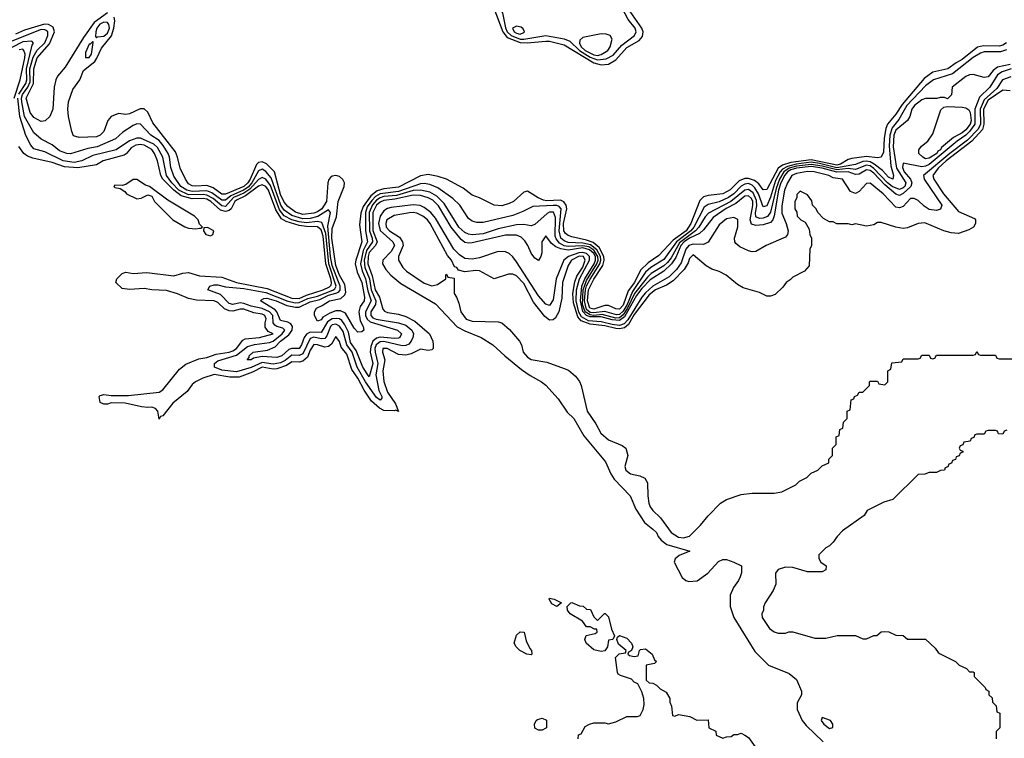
# Model space of a CAD drawing. Header units: inches. Extents: x 2668334 to 2765628, y 828034 to 955234.
# Tile 161 of 218: x 2680654 to 2685998, y 906033 to 909937. Entities that reach past the tile are written whole.
import ezdxf

# ---------------------------------------------------------------- set-up
doc = ezdxf.new("R2010")
doc.units = ezdxf.units.IN
doc.header["$MEASUREMENT"] = 0
doc.layers.add('C6980', color=7, linetype='Continuous')

msp = doc.modelspace()

# ---------------------------------------------------------------- linework, layer by layer
at = {"layer": 'C6980', "color": 4}
for points, elevation in [([(2683226.8, 910000), (2683275.4, 909870), (2683299.2, 909839.2), (2683370, 909812.8), (2683408.9, 909811.1), (2683510, 909820.9), (2683530, 909819.8), (2683610, 909800.2), (2683770, 909702.1), (2683810, 909691.5), (2683850, 909695.2), (2683890, 909718.6), (2683950, 909786.2), (2684016.5, 909823.5), (2684035, 909845), (2684037.4, 909870), (2684030.5, 909890.5), (2683954.5, 910000)], 4), ([(2683259.9, 910000), (2683274, 909974), (2683290, 909893), (2683299.8, 909870), (2683320.7, 909850), (2683370, 909831.2), (2683390, 909830.8), (2683510, 909850.2), (2683610, 909832.4), (2683639.3, 909819.3), (2683692.2, 909770), (2683750, 909734), (2683790, 909719), (2683836.7, 909723.3), (2683875.7, 909744.3), (2683921.9, 909798.1), (2683991, 909850), (2683999.8, 909870), (2683994.8, 909890), (2683957.5, 909937.5), (2683923.5, 910000)], 8), ([(2681130, 909973.5), (2681058, 909922), (2680999.4, 909840.6), (2680900.9, 909679.1), (2680859.5, 909630), (2680848.9, 909610), (2680841.1, 909570), (2680833.4, 909450), (2680817.3, 909410), (2680792.3, 909387.7), (2680770, 909383.7), (2680730, 909406), (2680710, 909433.2), (2680689.1, 909510), (2680728.8, 909590), (2680729.4, 909670), (2680747.6, 909730), (2680815.1, 909804.9), (2680842, 909870), (2680835.7, 909895.7), (2680810, 909909.8), (2680788, 909912), (2680680.5, 909879.5), (2680630, 909858.2)], 4), ([(2686010, 909811.8), (2685990, 909798.2), (2685970, 909792.4), (2685884.8, 909795.2), (2685852.7, 909787.3), (2685770, 909720.8), (2685737.1, 909702.9), (2685692.2, 909670), (2685610, 909651.8), (2685563, 909617), (2685444.6, 909475.4), (2685410, 909423.9), (2685364.4, 909370), (2685354.9, 909345.1), (2685347.1, 909292.9), (2685343.1, 909216.9), (2685330.3, 909189.7), (2685310, 909186), (2685250, 909194), (2685170, 909182), (2685150, 909176.4), (2685110, 909151.7), (2685090, 909147.3), (2684950, 909176.2), (2684839.2, 909160.8), (2684793.6, 909146.4), (2684770.1, 909129.9), (2684710, 909015.1), (2684690, 909012), (2684665.4, 909045.4), (2684643.2, 909063.2), (2684610, 909074.1), (2684590, 909073.6), (2684558.4, 909061.6), (2684510, 909012.4), (2684470.4, 908990), (2684390, 908981.7), (2684366.2, 908973.8), (2684345.2, 908954.8), (2684297.6, 908830), (2684271.9, 908790), (2684200.1, 908739.9), (2684123.4, 908656.6), (2684064.6, 908615.4), (2684023.8, 908576.2), (2683991.4, 908510), (2683956.8, 908463.2), (2683930, 908385.8), (2683910, 908365), (2683890, 908365.3), (2683850, 908383.5), (2683830, 908384.8), (2683770, 908364.5), (2683748, 908370), (2683736.1, 908410), (2683742, 908470), (2683770, 908527.7), (2683818.8, 908601.2), (2683825.7, 908630), (2683824.2, 908650), (2683798.6, 908698.6), (2683766.5, 908726.5), (2683730, 908739.9), (2683650, 908757.2), (2683630, 908764.2), (2683615.7, 908775.7), (2683607.7, 908790), (2683605, 908830), (2683623.4, 908910), (2683620.7, 908930), (2683607.9, 908947.9), (2683590, 908956), (2683512.9, 908952.9), (2683496.3, 908956.3), (2683468.5, 908968.5), (2683410, 909005.6), (2683390, 909000.7), (2683334, 908950), (2683310, 908938.4), (2683270, 908926), (2683230, 908929.6), (2683150, 908969.4), (2683110, 908983.7), (2683061, 909021), (2682969.7, 909069.7), (2682925.6, 909085.6), (2682870, 909096), (2682830, 909087.7), (2682710, 909026.4), (2682630, 909017.4), (2682593.2, 909006.8), (2682560, 908980), (2682517.8, 908922.2), (2682506, 908886), (2682497.3, 908822.7), (2682511, 908730), (2682477.5, 908630), (2682475.4, 908610), (2682485.8, 908565.8), (2682510.1, 908510), (2682525.7, 908430), (2682523.1, 908410), (2682501.6, 908378.4), (2682495.3, 908350), (2682500.9, 908300.9), (2682517.3, 908270), (2682522, 908250), (2682510, 908242), (2682490, 908239), (2682470, 908261.2), (2682423, 908343), (2682395.9, 908355.9), (2682370, 908354.5), (2682336.7, 908343.3), (2682299.5, 908320.5), (2682290, 908306.6), (2682270, 908299), (2682253.2, 908330), (2682253.2, 908350), (2682264, 908370), (2682296.3, 908383.7), (2682336, 908410), (2682397, 908423), (2682418.6, 908441.4), (2682423.3, 908456.7), (2682418.5, 908498.5), (2682390, 908549.8), (2682370, 908600.7), (2682347.6, 908750), (2682350, 908802.8), (2682373.5, 908866.5), (2682382.5, 908950), (2682414.6, 909030), (2682416.5, 909050), (2682408.5, 909068.5), (2682390, 909084.8), (2682370, 909090.7), (2682350, 909086.4), (2682340.7, 909079.2), (2682331.6, 909068.4), (2682325.8, 909050), (2682318.5, 908950), (2682293.5, 908910), (2682270, 908892.2), (2682250, 908884.9), (2682190, 908878.3), (2682150, 908890.9), (2682110, 908922.7), (2682090, 908944.8), (2682070, 908986.3), (2682036.1, 909110), (2681993, 909153), (2681970, 909165.5), (2681950, 909161.2), (2681938.8, 909150), (2681903.9, 909070), (2681891.2, 909050), (2681870.1, 909030), (2681770, 908989), (2681750, 908989.8), (2681702.9, 909022.9), (2681670, 909036.8), (2681610, 909032.3), (2681590, 909034.3), (2681570, 909044.7), (2681553, 909070), (2681524.7, 909130), (2681511, 909190), (2681498.7, 909218.7), (2681376.9, 909376.9), (2681350, 909435.1), (2681330, 909451.6), (2681307.2, 909452.8), (2681250, 909424.7), (2681230, 909421.3), (2681190, 909426.6), (2681150, 909411.2), (2681132.2, 909390), (2681110.4, 909330), (2681090.5, 909310), (2681070, 909300.5), (2680975.9, 909295.9), (2680945.6, 909305.6), (2680936, 909330), (2680919.3, 909410), (2680914.5, 909450), (2680918.4, 909490), (2680942.2, 909557.7), (2680979.6, 909610), (2680999.4, 909660.6), (2681060.8, 909710), (2681073.1, 909726.9), (2681097.5, 909782.5), (2681151, 909849), (2681164.7, 909890), (2681169.8, 909929.8), (2681166.2, 909950)], 4), ([(2686010, 909772.8), (2685978.3, 909761.7), (2685890, 909762), (2685870, 909755.6), (2685830, 909730.9), (2685716.9, 909643.1), (2685613.4, 909610), (2685570, 909577.7), (2685470.2, 909470), (2685426, 909394), (2685390.1, 909349.9), (2685376.4, 909310), (2685372.7, 909250), (2685382, 909142), (2685396.9, 909090), (2685394, 909070), (2685370, 909080.5), (2685337.1, 909117.1), (2685292.7, 909152.7), (2685270, 909164.9), (2685250, 909168.3), (2685230, 909165.8), (2685190, 909149.9), (2685090, 909132.2), (2684995.5, 909155.5), (2684950, 909161.9), (2684868, 909152), (2684820.7, 909139.3), (2684795.3, 909124.7), (2684781, 909110), (2684757, 909063), (2684730, 908972), (2684710, 908925.6), (2684690, 908920.9), (2684663.8, 908990), (2684644.1, 909024.1), (2684630, 909037.8), (2684610, 909046.1), (2684590, 909044.2), (2684570, 909031.7), (2684530, 908990.7), (2684500.9, 908970), (2684450, 908946.5), (2684390, 908933.3), (2684370, 908918.3), (2684313.2, 908810), (2684296.2, 908790), (2684219.2, 908730), (2684150, 908634.5), (2684079, 908590), (2684050, 908564.8), (2683979.4, 908460.6), (2683950.4, 908390), (2683930, 908353.9), (2683910, 908335.8), (2683892.9, 908332.9), (2683830, 908351.3), (2683770, 908343.8), (2683750, 908345.7), (2683730, 908362.8), (2683720.3, 908410), (2683724.5, 908470), (2683730, 908490.2), (2683750, 908527.8), (2683803, 908610), (2683807.8, 908630), (2683806.4, 908650), (2683786.6, 908686.6), (2683753, 908713), (2683710, 908723.3), (2683630, 908727.3), (2683610, 908735), (2683591.9, 908750), (2683582, 908790), (2683593, 908910), (2683582.3, 908922.3), (2683570, 908927.9), (2683550, 908928.3), (2683438.4, 908921.6), (2683385.7, 908894.3), (2683330, 908873), (2683170, 908834.5), (2683135.5, 908835.5), (2683110, 908842.7), (2683090, 908857.2), (2683042, 908930), (2683005.1, 908965.1), (2682923.3, 909023.3), (2682880.8, 909040.8), (2682850, 909047.6), (2682830, 909046), (2682710, 909004), (2682610, 908990.4), (2682584.3, 908975.6), (2682564.7, 908955.3), (2682540.3, 908919.7), (2682531.1, 908890), (2682531.3, 908790), (2682542, 908730), (2682517.8, 908682.2), (2682503.6, 908610), (2682512.9, 908572.9), (2682531.2, 908530), (2682544.1, 908464.1), (2682561.6, 908410), (2682530.1, 908350), (2682530.1, 908330), (2682539, 908310), (2682555.2, 908295.2), (2682704, 908250), (2682726.7, 908230), (2682717.1, 908210), (2682710, 908206.8), (2682690, 908204.5), (2682610, 908212.4), (2682590, 908206.8), (2682570.1, 908189.9), (2682558.9, 908161.1), (2682556.3, 908130), (2682570.1, 908070), (2682550, 907997), (2682516.8, 908050), (2682479.5, 908139.5), (2682450, 908183.5), (2682438.6, 908238.6), (2682419.4, 908279.4), (2682402.3, 908302.3), (2682390, 908311.6), (2682374.5, 908314.5), (2682350, 908311.3), (2682324.9, 908295.1), (2682290, 908237.6), (2682230, 908239.8), (2682211.3, 908228.7), (2682196.9, 908210), (2682183.6, 908170), (2682170, 908149.8), (2682130, 908151.1), (2682114.9, 908145.1), (2682076.4, 908110), (2682050, 908101.1), (2681970, 908106.4), (2681922.5, 908097.5), (2681909.5, 908089.5), (2681889, 908090), (2681899, 908101), (2681899, 908110), (2681921.2, 908130), (2681998.3, 908141.7), (2682040.4, 908159.6), (2682068.8, 908190), (2682115.2, 908224.8), (2682131.8, 908250), (2682133.6, 908270), (2682124.5, 908284.5), (2682110, 908293.8), (2682070, 908302.3), (2682049.3, 908349.3), (2682040.2, 908360.2), (2681961.2, 908410), (2681965.4, 908414.6), (2681978, 908422), (2681995.9, 908424.1), (2682045.5, 908410), (2682103.8, 908383.8), (2682150, 908374.6), (2682170, 908375.7), (2682230, 908404.4), (2682282.6, 908417.4), (2682330, 908439.8), (2682370, 908450.8), (2682383.4, 908456.6), (2682392.9, 908467.1), (2682394, 908490), (2682350, 908601.7), (2682340.7, 908650), (2682325.6, 908814.4), (2682341.1, 908890), (2682330, 908904.2), (2682272.6, 908867.4), (2682230, 908856.4), (2682190, 908854.2), (2682130, 908872.7), (2682090, 908902.9), (2682071.8, 908930), (2682018.4, 909078.4), (2681990, 909112.1), (2681970, 909124.8), (2681950, 909116), (2681913.2, 909050), (2681892.9, 909027.1), (2681867.6, 909010), (2681799.6, 908980.4), (2681770, 908955.9), (2681750, 908955.7), (2681696.2, 908996.2), (2681670, 909007.5), (2681590, 909003.4), (2681560.5, 909010), (2681529, 909030), (2681490, 909087.6), (2681473.2, 909133.2), (2681466, 909190), (2681458.8, 909210), (2681432.7, 909252.7), (2681410, 909279.8), (2681365.6, 909310), (2681310, 909369.5), (2681290, 909371.6), (2681270, 909361.6), (2681213.4, 909326.6), (2681174, 909290), (2681074.4, 909245.6), (2681023.6, 909236.4), (2680930, 909208.3), (2680910, 909209.7), (2680870, 909225.1), (2680830, 909256.2), (2680770, 909287.6), (2680730, 909322.4), (2680679.8, 909410), (2680664.5, 909490), (2680662.7, 909510), (2680668.8, 909530), (2680698, 909570), (2680710, 909598.4), (2680708.5, 909670), (2680726.7, 909733.3), (2680748.9, 909771.1), (2680790, 909810.3), (2680806.5, 909850), (2680806, 909870), (2680797.8, 909877.8), (2680790, 909882.2), (2680770, 909882.7), (2680610, 909820.7)], 8), ([(2680648.5, 909531.5), (2680686.1, 909590), (2680692.5, 909610), (2680689.9, 909670), (2680721.1, 909798.9), (2680729.2, 909810), (2680719.6, 909819.6), (2680670, 909816.5), (2680610, 909786.4)], 12), ([(2680622.8, 909510), (2680656.8, 909610), (2680680.7, 909730), (2680682.7, 909750), (2680675.8, 909770), (2680670, 909775.8), (2680650, 909773.1)], 16), ([(2686030, 909692.8), (2685961.5, 909678.5), (2685938.9, 909661.1), (2685910, 909626.6), (2685890, 909622), (2685830, 909639), (2685810, 909637.2), (2685790, 909629), (2685716, 909570), (2685711.3, 909528.7), (2685690, 909506), (2685674, 909514), (2685650, 909514), (2685631.3, 909508.7), (2685570, 909509.3), (2685550, 909500.7), (2685510.5, 909470), (2685495.8, 909450), (2685486, 909410), (2685472.2, 909390), (2685410, 909335.8), (2685398.9, 909310), (2685394.7, 909245.3), (2685413.6, 909130), (2685463.5, 909050), (2685457.8, 909030), (2685450, 909023.2), (2685430, 909013.8), (2685390, 909030.6), (2685364.7, 909050), (2685290, 909128.7), (2685270, 909142.2), (2685250, 909146.9), (2685190, 909122.5), (2685150, 909127.5), (2685090, 909120.5), (2685010, 909141.3), (2684950, 909149.9), (2684870, 909140.9), (2684830.3, 909129.7), (2684802.4, 909110), (2684777.8, 909070), (2684760, 909020), (2684730, 908891.3), (2684712.4, 908867.6), (2684690, 908858.4), (2684670, 908856.1), (2684650, 908866), (2684647.9, 908887.9), (2684655, 908925), (2684653.8, 908953.8), (2684635.6, 908995.6), (2684610, 909014.2), (2684590, 909010.7), (2684514.4, 908950), (2684393.5, 908886.5), (2684373.9, 908866.1), (2684341, 908810), (2684322.7, 908790), (2684235.9, 908724.1), (2684190, 908643.8), (2684170, 908617.7), (2684150, 908599.4), (2684082, 908558), (2684061, 908539), (2683991.4, 908450), (2683953.5, 908370), (2683930, 908333.3), (2683910, 908317.7), (2683890, 908315.2), (2683814.6, 908334.6), (2683770, 908330.3), (2683750, 908332.8), (2683723.6, 908350), (2683709.4, 908390), (2683711.5, 908470), (2683730, 908519.8), (2683786.8, 908610), (2683793.5, 908630), (2683792.4, 908650), (2683770, 908685.5), (2683742.5, 908702.5), (2683710, 908708.7), (2683630, 908703.9), (2683608.3, 908708.3), (2683583.1, 908723.1), (2683565.6, 908745.6), (2683561.1, 908761.1), (2683561.8, 908861.8), (2683550.6, 908890.6), (2683530, 908890.8), (2683516.7, 908883.3), (2683450, 908823.7), (2683430, 908817), (2683390, 908824.2), (2683350, 908823.1), (2683250, 908800.4), (2683170, 908773.3), (2683110, 908768.6), (2683090, 908771.1), (2683070, 908781.1), (2683037.4, 908810), (2682958.1, 908938.1), (2682917.5, 908977.5), (2682879.4, 908999.4), (2682830, 909009.9), (2682790, 909008.1), (2682698.2, 908981.8), (2682630, 908975.8), (2682610.1, 908969.9), (2682590, 908956.5), (2682568.2, 908931.8), (2682550.6, 908890), (2682553.2, 908790), (2682567.5, 908750), (2682569.5, 908730), (2682536.9, 908683.1), (2682524.2, 908630), (2682527.7, 908590), (2682552, 908530), (2682561.5, 908470), (2682587.1, 908410), (2682585, 908390), (2682558.9, 908350), (2682559.3, 908330), (2682570, 908317.6), (2682588, 908310), (2682709.3, 908289.3), (2682750, 908276.9), (2682782.4, 908250), (2682790.5, 908230), (2682788.5, 908210), (2682778.4, 908190), (2682765.4, 908174.6), (2682750, 908166.2), (2682730, 908164.5), (2682630, 908189.2), (2682610, 908186.9), (2682588.2, 908170), (2682582.2, 908150), (2682582.6, 908130), (2682597.2, 908070), (2682587.7, 908007.7), (2682602.3, 907922.3), (2682618.9, 907890), (2682618.6, 907881.5), (2682610.3, 907869.7), (2682590, 907884.4), (2682529.9, 907969.9), (2682486.3, 908050), (2682458, 908130), (2682429.9, 908170), (2682410, 908243), (2682390, 908272), (2682370, 908282), (2682350, 908279.8), (2682341.2, 908270), (2682320.3, 908219.7), (2682310, 908205.3), (2682290, 908202.3), (2682250, 908212.7), (2682230, 908205.6), (2682190, 908121.8), (2682170, 908112.2), (2682130, 908114.8), (2682094.3, 908085.8), (2682070, 908073.2), (2682030, 908066.2), (2681970, 908074.7), (2681910, 908047.3), (2681830, 908023.4), (2681750, 908033.8), (2681711.5, 908050), (2681711.2, 908070), (2681730, 908084.4), (2681830, 908114.6), (2681890, 908160.7), (2681927.9, 908172.1), (2682010, 908183), (2682030, 908190.9), (2682078.8, 908230), (2682093.3, 908250), (2682081.8, 908261.8), (2682050, 908269.8), (2682038, 908278), (2682028.9, 908290), (2682026.8, 908330), (2682009.7, 908350), (2681970, 908367.2), (2681910, 908380.6), (2681870, 908395.7), (2681850, 908398.2), (2681810, 908389), (2681790, 908395.4), (2681744.4, 908444.4), (2681674, 908470), (2681685.2, 908490), (2681710, 908497.4), (2681730, 908496.9), (2681770, 908484.9), (2681870, 908476.3), (2681990, 908454.6), (2682108.4, 908408.4), (2682150, 908398.3), (2682170, 908400.1), (2682218.1, 908421.9), (2682270, 908434.8), (2682352.6, 908467.4), (2682364.4, 908475.6), (2682371.3, 908488.7), (2682331.9, 908610), (2682314.6, 908774.6), (2682294.2, 908834.2), (2682270, 908840.9), (2682210, 908833.9), (2682170, 908838.3), (2682130, 908850.4), (2682090, 908872), (2682064.3, 908904.3), (2682015.3, 909035.3), (2681990, 909069.8), (2681970, 909079.3), (2681950, 909068.9), (2681903.3, 909016.7), (2681870, 908994.8), (2681815, 908970), (2681770, 908922.4), (2681750, 908925.7), (2681704.6, 908964.6), (2681670, 908984.2), (2681650, 908987.7), (2681570, 908985.3), (2681518.3, 909010), (2681478.7, 909050), (2681449.8, 909090), (2681429.8, 909190), (2681402.1, 909242.1), (2681381.3, 909261.3), (2681310, 909292.4), (2681290, 909292.6), (2681250, 909278.5), (2681177.3, 909230), (2681050, 909198.7), (2680990, 909169.8), (2680950, 909161.6), (2680889.6, 909170), (2680790, 909219.8), (2680730, 909234.5), (2680714.5, 909254.5), (2680687.3, 909307.3), (2680653.5, 909410), (2680642.9, 909510)], 12), ([(2686035.7, 909670), (2685987, 909653), (2685962.1, 909637.9), (2685919.8, 909570), (2685863.3, 909516.7), (2685838.6, 909450), (2685838.3, 909370), (2685809, 909330), (2685790, 909309.9), (2685742.2, 909277.7), (2685590, 909149.9), (2685570, 909140.4), (2685550, 909137.4), (2685450, 909157.2), (2685446.6, 909133.4), (2685455.5, 909110), (2685489.3, 909070), (2685496.5, 909050), (2685491.3, 909030), (2685450, 908992.7), (2685430, 908982.2), (2685410, 908988.3), (2685350, 909040.2), (2685290, 909103.9), (2685270, 909116.8), (2685250, 909120.7), (2685210, 909097.3), (2685190, 909095.4), (2685151, 909111), (2685090, 909109.3), (2685010.6, 909130.6), (2684950, 909139.1), (2684870, 909129.9), (2684839.6, 909120.4), (2684822.3, 909110), (2684807.3, 909092.7), (2684785.2, 909050), (2684772.6, 909010), (2684749.6, 908870.4), (2684742.2, 908850), (2684730, 908835.6), (2684690, 908822.5), (2684650, 908818.8), (2684625.3, 908825.3), (2684618.1, 908850), (2684633.1, 908926.9), (2684633.1, 908950), (2684626.1, 908966.1), (2684610, 908980.7), (2684590, 908977.3), (2684540.9, 908939.1), (2684488.9, 908911.1), (2684417.5, 908862.5), (2684364.8, 908795.2), (2684343.9, 908776), (2684290, 908750.7), (2684260.3, 908730), (2684243.1, 908710), (2684214.5, 908645.5), (2684191.4, 908610), (2684150, 908570.6), (2684076, 908524), (2684030, 908476.9), (2684001.2, 908438.8), (2683936.4, 908323.6), (2683910, 908303.2), (2683870, 908305.5), (2683810, 908321.8), (2683750, 908321.9), (2683729.8, 908329.8), (2683710, 908351.9), (2683697.6, 908410), (2683704.8, 908490), (2683721.5, 908530), (2683771.5, 908610), (2683779, 908630), (2683778.4, 908650), (2683770, 908666.4), (2683747, 908687), (2683710, 908696.8), (2683630, 908685.7), (2683591.3, 908691.3), (2683563.3, 908703.3), (2683540.5, 908720.5), (2683510, 908762), (2683487.7, 908730), (2683487.3, 908670), (2683482.8, 908650), (2683470, 908629.2), (2683450, 908641.2), (2683430, 908669.2), (2683411.8, 908710), (2683395.1, 908735.1), (2683374.9, 908754.9), (2683350, 908767.1), (2683290, 908767), (2683110, 908723.9), (2683090, 908722.3), (2683070, 908727.3), (2683050, 908742.3), (2682995, 908810), (2682926.4, 908926.4), (2682895.8, 908955.8), (2682870, 908969.9), (2682830, 908981.2), (2682790, 908983.6), (2682690, 908961.3), (2682630, 908954.8), (2682610, 908945.6), (2682590.9, 908929.1), (2682570.1, 908890), (2682570.8, 908790.8), (2682594.8, 908730), (2682585, 908710), (2682550, 908671.6), (2682545.3, 908650), (2682543.6, 908610), (2682566.3, 908546.3), (2682582.8, 908470), (2682607.3, 908430), (2682624.8, 908364.8), (2682633.7, 908353.7), (2682650, 908345.7), (2682710, 908336.9), (2682750, 908324.4), (2682799, 908299), (2682878.7, 908230), (2682895.5, 908190), (2682898.8, 908170), (2682898, 908150), (2682890, 908144), (2682870, 908139.3), (2682830, 908146.6), (2682778.9, 908121.1), (2682750, 908114.7), (2682710, 908118.4), (2682648, 908150), (2682625.5, 908150), (2682623.8, 908130), (2682635.5, 908090), (2682624.2, 908030), (2682630, 907972), (2682650, 907914), (2682694.4, 907850), (2682710, 907809), (2682695.3, 907815.3), (2682688.1, 907811.9), (2682630, 907814.2), (2682606, 907826), (2682563.9, 907863.9), (2682524.1, 907924.1), (2682490, 907989.6), (2682455.8, 908035.8), (2682430, 908119.5), (2682398.8, 908158.8), (2682390, 908189), (2682370, 908215.1), (2682345.3, 908174.8), (2682330, 908160.7), (2682310, 908157.4), (2682270, 908170.9), (2682250, 908172.6), (2682230, 908140.9), (2682216.1, 908103.9), (2682190, 908081.5), (2682170, 908077.2), (2682130, 908077.6), (2682101.5, 908058.5), (2682050, 908041.1), (2682030, 908039), (2681970, 908049.8), (2681917.7, 908022.3), (2681844.8, 907995.2), (2681794.2, 907994.2), (2681710, 908008.6), (2681648.2, 907990), (2681608.5, 907970), (2681590, 907954.3), (2681562.8, 907917.2), (2681485.5, 907854.5), (2681430, 907785.2), (2681418, 907782), (2681410, 907766), (2681404.2, 907810), (2681390, 907825.6), (2681370, 907831.8), (2681349.7, 907829.7), (2681314.2, 907834.2), (2681225.4, 907854.6), (2681150, 907855.3), (2681130.9, 907849.1), (2681110, 907849), (2681090, 907858), (2681085.2, 907890), (2681090, 907896), (2681110, 907901), (2681150, 907896), (2681244.7, 907895.3), (2681410, 907913.4), (2681430, 907926), (2681521.3, 908038.7), (2681555, 908065), (2681625.1, 908094.9), (2681670, 908102), (2681719.3, 908120.7), (2681790, 908130.2), (2681810, 908138), (2681829.6, 908150), (2681864.6, 908195.4), (2681877.1, 908202.9), (2681955.3, 908210), (2682029, 908230), (2682003, 908243), (2681986.5, 908266.5), (2681986, 908290), (2681991.8, 908311.8), (2681985.1, 908330), (2681970, 908336.5), (2681924.2, 908344.2), (2681870, 908363.5), (2681850, 908363.9), (2681810, 908353.5), (2681790, 908354.8), (2681765.5, 908365.5), (2681730, 908400.5), (2681710, 908409.7), (2681613.3, 908413.3), (2681570, 908422.9), (2681510, 908447.3), (2681450, 908465.1), (2681370.3, 908469.7), (2681330, 908477.4), (2681250, 908471.8), (2681210, 908477), (2681175.1, 908510), (2681180.9, 908530), (2681210, 908558), (2681230, 908565.5), (2681270, 908558.4), (2681343.4, 908563.4), (2681490, 908545.5), (2681539.3, 908560.7), (2681570, 908563.7), (2681630, 908545.3), (2681750, 908538.5), (2681830.8, 908510), (2681996.3, 908476.3), (2682130, 908423.8), (2682170, 908422.5), (2682210, 908440.7), (2682301.3, 908470), (2682335, 908485), (2682344.6, 908495.4), (2682347, 908510), (2682342.7, 908530), (2682315.6, 908610), (2682300.5, 908760.5), (2682290, 908794.8), (2682270, 908812.1), (2682210, 908812.6), (2682170, 908818.3), (2682100.5, 908840.5), (2682074.6, 908854.6), (2682043.2, 908903.2), (2682004.3, 909010), (2681990, 909030.8), (2681970, 909040.3), (2681950, 909032.4), (2681879.3, 908980.7), (2681830, 908957.2), (2681821.3, 908950), (2681800.7, 908910), (2681790, 908900.7), (2681770, 908894), (2681742.8, 908902.8), (2681691.4, 908950), (2681670, 908961.1), (2681650, 908965.2), (2681590, 908962.8), (2681530, 908980.2), (2681489.9, 909009.9), (2681431.3, 909070), (2681419.5, 909090), (2681400.7, 909170), (2681386, 909210), (2681370, 909231.8), (2681330, 909254.3), (2681310, 909258.7), (2681284.5, 909255.5), (2681259.3, 909240.7), (2681232.3, 909207.7), (2681219.8, 909200.2), (2681107.3, 909170), (2681071.3, 909148.7), (2680968.7, 909131.3), (2680897, 909137), (2680830, 909160.8), (2680724.7, 909184.7), (2680695.4, 909195.4), (2680675.6, 909210), (2680648.6, 909248.6)], 16), ([(2686033.2, 909626.8), (2685989.4, 909610.6), (2685957.3, 909562.7), (2685890, 909500.5), (2685868, 909450), (2685869.3, 909370), (2685857.4, 909342.6), (2685798, 909282), (2685703.4, 909210), (2685560.2, 909090), (2685562.9, 909070), (2685658.7, 908930), (2685652.5, 908907.5), (2685630, 908901), (2685590, 908905.1), (2685563.1, 908923.1), (2685530, 908954.8), (2685510, 908966), (2685490, 908964.8), (2685450, 908921.7), (2685430, 908915.1), (2685410, 908919.2), (2685341.1, 908990), (2685270, 909049.6), (2685250, 909047.6), (2685210, 909002.7), (2685190, 908991.8), (2685162.8, 909002.8), (2685119.5, 909070), (2685070, 909078.3), (2685045.6, 909090), (2684966, 909110), (2684930, 909112.1), (2684870, 909101.2), (2684845, 909090), (2684820.7, 909050), (2684805.7, 909010), (2684790, 908925.2), (2684790, 908886), (2684815, 908830), (2684825.8, 908790), (2684821.7, 908770), (2684810, 908756.3), (2684704.9, 908710), (2684650, 908678.4), (2684630, 908676.2), (2684610, 908681.6), (2684562.9, 908702.9), (2684540.9, 908720.9), (2684536.3, 908730), (2684534.5, 908750), (2684552, 908812), (2684552.1, 908852.1), (2684530, 908862), (2684490, 908855), (2684450, 908822.7), (2684391.1, 908728.9), (2684364.8, 908715.2), (2684310, 908717.4), (2684286.3, 908710), (2684269.6, 908690), (2684243.8, 908616.2), (2684219.3, 908580.7), (2684179.2, 908540.8), (2684091.1, 908490), (2684050, 908453.9), (2684030, 908429.8), (2683953.9, 908306.1), (2683934.8, 908285.2), (2683910, 908276), (2683870, 908280.5), (2683810, 908295.8), (2683741.5, 908301.5), (2683703.2, 908323.2), (2683688.2, 908348.2), (2683675, 908410), (2683676.8, 908470), (2683692.5, 908530), (2683747.3, 908630), (2683745.8, 908650), (2683730, 908665.8), (2683710, 908671.5), (2683688.9, 908670), (2683633.6, 908650), (2683607.1, 908630), (2683566.2, 908530), (2683550, 908415.3), (2683530, 908384.5), (2683510, 908391.8), (2683470, 908436.9), (2683350, 908622), (2683330, 908649.4), (2683310, 908666.6), (2683290, 908675.6), (2683250, 908676.9), (2683150, 908643.5), (2683110, 908636.1), (2683070, 908640.3), (2683040.3, 908660.3), (2683011, 908691), (2682910, 908859.2), (2682886.2, 908890), (2682850, 908917.1), (2682826.8, 908926.8), (2682790, 908931.3), (2682670, 908915.9), (2682649.6, 908910.4), (2682630, 908897.8), (2682609.5, 908870), (2682601.9, 908830), (2682610, 908791.8), (2682678.7, 908730), (2682688.5, 908710), (2682670, 908677.6), (2682624.4, 908630), (2682623.8, 908610), (2682640.7, 908580.7), (2682668.8, 908548.8), (2682723.4, 908503.4), (2682910, 908393.4), (2683028.1, 908268.1), (2683070, 908246), (2683158.8, 908210), (2683222.8, 908170), (2683287.3, 908110), (2683377.2, 908037.2), (2683423.9, 908003.9), (2683486, 907970), (2683510, 907950.8), (2683576.8, 907876.8), (2683625.5, 907805.5), (2683662, 907770), (2683716.1, 907676.1), (2683834.4, 907534.4), (2683862, 907470), (2683881.1, 907441.1), (2683966.8, 907350), (2683998.3, 907278.3), (2684044.8, 907204.8), (2684090.7, 907170), (2684110, 907150.7), (2684119.3, 907130), (2684136.4, 907110), (2684166.6, 907086.6), (2684292, 907050), (2684233.7, 907026.3), (2684210.9, 907009.1), (2684206.8, 906990), (2684250, 906906.8), (2684270, 906891), (2684285.8, 906885.8), (2684331.7, 906888.3), (2684389, 906930), (2684446.6, 906993.4), (2684470, 907004), (2684490, 907004), (2684530, 906990.7), (2684572, 906970), (2684571.6, 906931.6), (2684564.7, 906910), (2684556, 906890), (2684528.1, 906851.9), (2684510.7, 906810), (2684510.6, 906750), (2684530.7, 906690), (2684644.1, 906504.1), (2684718, 906430), (2684830, 906384.7), (2684870, 906352), (2684898, 906290), (2684898, 906270), (2684873.7, 906226.3), (2684873.4, 906190), (2684901.6, 906130), (2684922.5, 906102.5), (2685015.1, 906015.1)], 24), ([(2686030, 909549.4), (2685990, 909553.6), (2685910, 909499.1), (2685885.9, 909450), (2685888.2, 909370), (2685880.5, 909339.6), (2685822.4, 909277.6), (2685682.7, 909170), (2685639.6, 909130), (2685610.6, 909090), (2685616.3, 909070), (2685668.7, 908990), (2685750, 908894.8), (2685836.9, 908856.9), (2685842, 908850), (2685842, 908830), (2685832, 908810), (2685805.4, 908794.6), (2685750, 908775.3), (2685710, 908779), (2685669.4, 908789.4), (2685567.1, 908832.9), (2685530, 908829), (2685473.7, 908806.3), (2685450, 908802.7), (2685410, 908809), (2685330, 908835.3), (2685310, 908835.3), (2685290, 908822), (2685250, 908815.3), (2685190, 908828), (2685170, 908822), (2685150, 908828), (2685090, 908828), (2685070, 908838), (2685050, 908838), (2685016.4, 908856.4), (2684986, 908890), (2684978, 908910), (2684958, 908930), (2684953.6, 908953.6), (2684930, 908986), (2684890, 909006), (2684872.7, 908987.3), (2684871.6, 908968.4), (2684862, 908950), (2684862, 908910), (2684871.6, 908891.6), (2684874, 908870), (2684894, 908850), (2684916.9, 908836.9), (2684939.6, 908799.6), (2684942, 908770), (2684952, 908750), (2684952, 908710), (2684942, 908690), (2684939.6, 908600.4), (2684914, 908570), (2684850, 908538), (2684836.9, 908523.1), (2684814, 908510), (2684796.9, 908483.1), (2684755.3, 908444.7), (2684730, 908435.3), (2684710, 908435.3), (2684670, 908455.3), (2684580.2, 908480.2), (2684550, 908498), (2684488.9, 908548.9), (2684450, 908568.7), (2684410, 908582), (2684380.2, 908600.2), (2684310, 908659), (2684290, 908639), (2684283.1, 908616.9), (2684260.3, 908579.8), (2684200.9, 908519.1), (2684164.8, 908495.2), (2684105.7, 908470), (2684070, 908441.7), (2683990, 908335.8), (2683959.2, 908280.8), (2683937.6, 908262.4), (2683910, 908257.1), (2683890, 908258.8), (2683830, 908273.4), (2683750, 908282.5), (2683701.8, 908301.8), (2683682.6, 908322.6), (2683659.2, 908399.2), (2683656.6, 908450), (2683667.2, 908512.8), (2683677.3, 908542.7), (2683710, 908593.1), (2683723.7, 908630), (2683714.5, 908650), (2683690, 908652.2), (2683648.1, 908630), (2683630, 908601.6), (2683599.7, 908510), (2683596.2, 908423.8), (2683580.3, 908350), (2683562.5, 908317.5), (2683550, 908307), (2683530, 908305.1), (2683504.4, 908324.4), (2683442.6, 908402.6), (2683390, 908503), (2683350, 908544.7), (2683330, 908553.6), (2683306.4, 908553.6), (2683230, 908529.4), (2683150, 908572.7), (2683130, 908575.1), (2683070, 908568), (2683036.4, 908576.4), (2683026, 908590), (2683014.6, 908594.6), (2682997.2, 908630), (2682975.6, 908655.6), (2682882, 908830), (2682866.6, 908850), (2682842.7, 908870), (2682810, 908885.1), (2682790, 908889.6), (2682770, 908887.6), (2682686.4, 908873.6), (2682646.7, 908850), (2682640.4, 908830), (2682643.1, 908810), (2682660.4, 908790), (2682715.5, 908755.5), (2682732.4, 908730), (2682734.9, 908710), (2682710.4, 908650), (2682710.5, 908630), (2682733.4, 908590), (2682754, 908570), (2682850, 908506), (2682890, 908490.7), (2682921.2, 908498.8), (2682966, 908530), (2682966, 908550), (2682970, 908554), (2682978, 908538), (2683012.7, 908532.7), (2683012, 908450), (2683024.7, 908430), (2683036.9, 908396.9), (2683048, 908350), (2683077.3, 908310), (2683110, 908298.4), (2683250, 908296.3), (2683270.5, 908290.5), (2683313.2, 908253.2), (2683366, 908190), (2683378, 908170), (2683386.8, 908130), (2683410, 908104), (2683430, 908091), (2683515.9, 908075.9), (2683610, 908042.8), (2683632.5, 908032.5), (2683670, 908001), (2683692.3, 907972.3), (2683700.7, 907950), (2683734, 907810), (2683781.7, 907741.7), (2683808, 907690), (2683850, 907654), (2683924.5, 907624.5), (2683944.7, 907610), (2683954.8, 907570), (2683939.1, 907510), (2683944, 907490), (2683970, 907470.7), (2684019.8, 907459.8), (2684046.8, 907446.8), (2684061, 907421), (2684063, 907350), (2684068.4, 907310), (2684076.3, 907290), (2684090, 907270.8), (2684131.8, 907231.8), (2684190, 907151), (2684230, 907125.5), (2684257.5, 907122.5), (2684290, 907131.3), (2684350, 907192), (2684390, 907242), (2684458, 907310), (2684490, 907331.3), (2684570, 907358), (2684630, 907364.7), (2684750, 907364.7), (2684790, 907372), (2684866, 907410), (2684886, 907430), (2684926, 907450), (2684950, 907474), (2684986, 907490), (2685010, 907514), (2685046, 907530), (2685046, 907550), (2685066, 907570), (2685066, 907610), (2685086, 907630), (2685086, 907670), (2685102, 907678), (2685106, 907710), (2685122, 907718), (2685126, 907750), (2685146, 907770), (2685146, 907810), (2685162, 907818), (2685167.3, 907872.7), (2685182, 907878), (2685186, 907890), (2685202, 907898), (2685210, 907914), (2685230, 907914), (2685266, 907950), (2685266, 907970), (2685270, 907974), (2685310, 907974), (2685318, 907958), (2685350, 907954), (2685366, 907970), (2685366, 908030), (2685382, 908038), (2685387.3, 908072.7), (2685442, 908078), (2685450, 908094), (2685530, 908094), (2685542, 908098), (2685550, 908114), (2685590, 908114), (2685598, 908098), (2685610, 908094), (2685622, 908098), (2685630, 908114), (2685830, 908114), (2685842, 908118), (2685850, 908134), (2685858, 908118), (2685870, 908114), (2685950, 908114), (2685958, 908098), (2685970, 908094), (2686050, 908094)], 28), ([(2686012.7, 907707.3), (2685998, 907702), (2685990, 907686), (2685967.3, 907687.3), (2685962, 907702), (2685950, 907706), (2685910, 907706), (2685898, 907702), (2685890, 907686), (2685850, 907686), (2685838, 907682), (2685832.7, 907667.3), (2685818, 907662), (2685812.7, 907647.3), (2685778, 907642), (2685772.7, 907627.3), (2685758, 907622), (2685754, 907610), (2685758, 907598), (2685772.7, 907592.7), (2685772.7, 907587.3), (2685758, 907582), (2685752.7, 907567.3), (2685738, 907562), (2685732.7, 907547.3), (2685718, 907542), (2685712.7, 907527.3), (2685698, 907522), (2685692.7, 907507.3), (2685678, 907502), (2685674, 907490), (2685652.7, 907487.3), (2685630, 907478), (2685590, 907478), (2685567.3, 907467.3), (2685530, 907466), (2685394, 907330), (2685343.6, 907316.4), (2685254, 907270), (2685236.9, 907243.1), (2685119.8, 907160.2), (2685091.3, 907130), (2685070, 907098), (2685050, 907078), (2685030, 907068), (2684992, 907030), (2684992, 907010), (2685002, 906990), (2685032, 906970), (2685030, 906948), (2685010, 906938), (2684930, 906938), (2684850, 906961.2), (2684810, 906963.7), (2684770.5, 906949.5), (2684757.3, 906930), (2684758.8, 906870), (2684743.5, 906836.5), (2684701, 906770), (2684691.6, 906748.4), (2684691.1, 906728.9), (2684682, 906710), (2684684.7, 906690), (2684724.7, 906630), (2684750, 906612), (2684770, 906604.7), (2684810, 906604.7), (2684828.9, 906611.1), (2684850, 906611.3), (2684970, 906578), (2685030, 906578), (2685091.6, 906591.6), (2685190, 906592), (2685230, 906574), (2685250, 906574), (2685290, 906592), (2685307.3, 906592.7), (2685330, 906612), (2685350, 906614), (2685371.6, 906611.6), (2685410, 906594), (2685450, 906592), (2685472.7, 906572.7), (2685570, 906572), (2685623.6, 906523.6), (2685639.6, 906499.6), (2685650, 906492), (2685734, 906450), (2685754, 906430), (2685792.7, 906412.7), (2685810, 906394), (2685830, 906394), (2685834, 906390), (2685834, 906370), (2685894, 906310), (2685898, 906298), (2685914, 906290), (2685914, 906270), (2685932.7, 906252.7), (2685934, 906230), (2685954, 906210), (2685958, 906178), (2685974, 906170), (2685974, 906090), (2685954, 906070), (2685954, 906030)], 28), ([(2683686, 906030), (2683687.3, 906052.7), (2683702, 906058), (2683723.1, 906096.9), (2683746, 906110), (2683770, 906118), (2683830, 906118), (2683850, 906112), (2683890, 906122), (2683950, 906152), (2684007.3, 906152.7), (2684022, 906158), (2684038, 906190), (2684043.1, 906216.9), (2684042, 906250), (2684030, 906286), (2684008.4, 906328.4), (2683990, 906338), (2683974, 906354), (2683914.6, 906374.6), (2683902, 906382), (2683898, 906390), (2683888.4, 906471.6), (2683908.4, 906491.6), (2683942, 906498), (2683946, 906510), (2683904, 906544), (2683895.3, 906570), (2683898, 906582), (2683910, 906592), (2683950, 906578), (2683974, 906550), (2683982, 906530), (2683974, 906510), (2683958, 906502), (2683954, 906490), (2683963.6, 906483.6), (2683990, 906478), (2684010, 906482), (2684018, 906510), (2684024, 906516), (2684050, 906518.8), (2684086, 906490), (2684099.6, 906459.6), (2684111, 906450), (2684099.6, 906440.4), (2684054, 906430), (2684054, 906350), (2684070, 906334), (2684090, 906332), (2684110, 906322), (2684130, 906302), (2684163.6, 906283.6), (2684182, 906250), (2684182, 906230), (2684192.7, 906207.3), (2684198, 906158), (2684210, 906154), (2684230, 906162), (2684291.1, 906151.1), (2684330, 906132), (2684390, 906134), (2684394, 906090), (2684432, 906072), (2684434, 906050), (2684470, 906034), (2684490, 906042), (2684516.4, 906043.6), (2684530, 906054), (2684550, 906054), (2684570, 906062), (2684590, 906051.3), (2684610, 906038), (2684655.3, 905975.3)], 16)]:
    msp.add_lwpolyline(points, dxfattribs=dict(at, elevation=elevation))
for points, elevation in [([(2681110, 909923.5), (2681087.8, 909912.2), (2681072.2, 909890), (2681066.5, 909870), (2681064.5, 909844.5), (2681070, 909838), (2681076.5, 909843.5), (2681110, 909847.1), (2681130, 909863.6), (2681140.2, 909890), (2681138, 909910), (2681130, 909921.7)], 8), ([(2683350, 909900.7), (2683329, 909891), (2683337.6, 909870), (2683350, 909863.8), (2683370, 909858.3), (2683390, 909867), (2683394.5, 909870), (2683387.3, 909887.3), (2683375.6, 909895.6)], 12), ([(2683810, 909859.3), (2683710, 909839.5), (2683694.2, 909825.8), (2683691.8, 909810), (2683702, 909790), (2683722.9, 909770), (2683770, 909746.2), (2683790, 909743), (2683810, 909747), (2683845.6, 909770), (2683859.5, 909790), (2683869, 909830), (2683858, 909850), (2683838, 909858)], 12), ([(2681050, 909818), (2681036.9, 909803.1), (2681030, 909804), (2681010, 909758), (2681011.1, 909731.1), (2681030, 909730.7), (2681042.9, 909750), (2681052.9, 909812.9)], 8), ([(2685570, 909181.2), (2685555.3, 909190), (2685535.3, 909210), (2685535.3, 909230), (2685548.7, 909250), (2685582.7, 909277.3), (2685610, 909316), (2685653.2, 909446.8), (2685670, 909462), (2685690, 909464.7), (2685770, 909460.7), (2685790, 909457.3), (2685806.4, 909446.4), (2685812.6, 909432.6), (2685818, 909390), (2685814, 909370), (2685790, 909338), (2685770, 909322), (2685722.4, 909297.6), (2685657.2, 909242.8), (2685651.5, 909230), (2685638.2, 909221.8), (2685632.3, 909210), (2685590, 909184.7)], 12), ([(2681270, 909069), (2681230, 909042), (2681210, 909035.3), (2681170, 909038), (2681164.7, 909030), (2681170, 909024.7), (2681199.6, 909019.6), (2681223.6, 909003.6), (2681234, 908990), (2681290, 908962.8), (2681312.5, 908967.5), (2681350, 908984.7), (2681370, 908978), (2681386, 908950), (2681484.7, 908850), (2681550, 908811), (2681570, 908804), (2681610, 908801), (2681630, 908804.7), (2681636.4, 908803.6), (2681646, 908810), (2681630, 908826), (2681622, 908850), (2681602, 908870), (2681457.2, 908957.2), (2681358, 909030), (2681337.2, 909037.2), (2681290, 909068.7)], 24), ([(2681672.7, 908807.3), (2681654, 908806), (2681652, 908790), (2681664.7, 908770), (2681690, 908762.8), (2681702, 908770), (2681708, 908790)], 24), ([(2683570, 906748.7), (2683543.1, 906763.1), (2683528, 906790), (2683530, 906794), (2683554, 906790), (2683594, 906770)], 16), ([(2683790, 906674), (2683828.4, 906711.6), (2683831.6, 906711.6), (2683850, 906694), (2683865.4, 906625.4), (2683882, 906590), (2683874, 906570), (2683850, 906566), (2683844.7, 906530), (2683830, 906508), (2683810, 906504), (2683770, 906514), (2683728, 906550), (2683722, 906570), (2683728.9, 906591.1), (2683778, 906602), (2683788, 906610), (2683786, 906626), (2683774, 906626), (2683750, 906638), (2683730, 906638), (2683708, 906670), (2683642, 906710), (2683628, 906730), (2683626, 906750), (2683646, 906770), (2683651.6, 906771.6), (2683692.7, 906752.7), (2683711.6, 906751.6), (2683730, 906734), (2683752.7, 906732.7), (2683770, 906694)], 16), ([(2683430, 906486), (2683406, 906490), (2683368, 906510), (2683348, 906530), (2683338, 906550), (2683350, 906594), (2683370, 906612), (2683391.3, 906610), (2683403.6, 906563.6), (2683422, 906522), (2683432, 906510), (2683434, 906490)], 16), ([(2683470, 906078), (2683450, 906088), (2683448, 906110), (2683458, 906130), (2683464, 906136), (2683490, 906142), (2683512.7, 906132.7), (2683514, 906090), (2683510, 906088), (2683490, 906078)], 16), ([(2685010, 906146), (2685004.7, 906130), (2685018, 906110), (2685050, 906086.8), (2685067.3, 906092.7), (2685068, 906110), (2685055.3, 906130)], 28)]:
    msp.add_lwpolyline(points, close=True, dxfattribs=dict(at, elevation=elevation))

doc.saveas('drawing.dxf')
